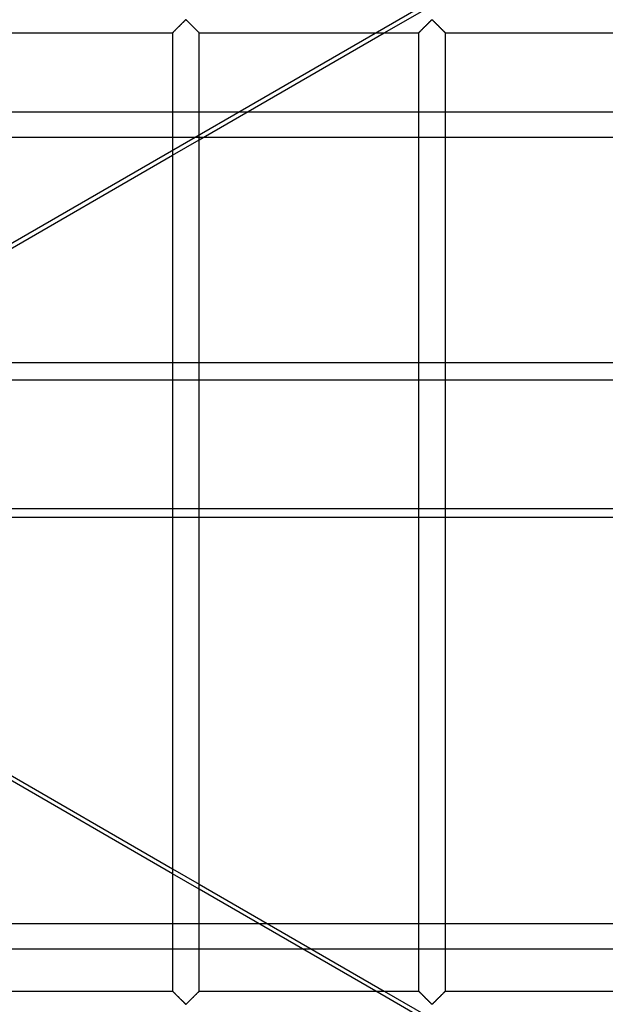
# Model space of a CAD drawing. Header units: millimetres. Extents: x -572 to 572, y -572 to 572.
# Tile 46 of 59: x 245 to 354, y -92 to 92. Entities that reach past the tile are written whole.
import ezdxf

# ---------------------------------------------------------------- set-up
doc = ezdxf.new("R2010")
doc.units = ezdxf.units.MM
doc.layers.add('MAIN-1', color=7, linetype='Continuous')
doc.layers.add('MAIN-2', color=7, linetype='Continuous')

msp = doc.modelspace()

# ---------------------------------------------------------------- linework, layer by layer
at = {"layer": 'MAIN-1'}
for p, q in [((273.73, 89.98), (273.84, 90.09)), ((273.84, 90.09), (273.95, 90.2)), ((273.95, 90.2), (274.06, 90.31)), ((274.06, 90.31), (274.18, 90.42)), ((274.18, 90.42), (274.29, 90.54)), ((274.29, 90.54), (274.41, 90.66)), ((274.41, 90.66), (274.53, 90.78)), ((274.53, 90.78), (274.65, 90.9)), ((274.65, 90.9), (274.77, 91.02)), ((274.77, 91.02), (274.89, 91.13)), ((274.89, 91.13), (275, 91.25)), ((275, 91.25), (275.11, 91.36)), ((275.11, 91.36), (275.22, 91.46)), ((275.22, 91.46), (275.32, 91.56)), ((275.32, 91.56), (275.42, 91.66)), ((275.42, 91.66), (275.51, 91.74)), ((275.51, 91.74), (275.62, 91.8)), ((275.62, 91.8), (275.7, 91.77)), ((275.7, 91.77), (275.75, 91.73)), ((275.75, 91.73), (275.81, 91.68)), ((275.81, 91.68), (275.86, 91.63)), ((275.86, 91.63), (275.92, 91.58)), ((275.92, 91.58), (275.97, 91.52)), ((275.97, 91.52), (276.03, 91.46)), ((276.03, 91.46), (276.09, 91.4)), ((276.09, 91.4), (276.16, 91.34)), ((276.16, 91.34), (276.22, 91.28)), ((276.22, 91.28), (276.28, 91.21)), ((276.28, 91.21), (276.35, 91.15)), ((276.35, 91.15), (276.42, 91.08)), ((276.42, 91.08), (276.48, 91.01)), ((276.48, 91.01), (276.55, 90.95)), ((276.55, 90.95), (276.62, 90.88)), ((276.62, 90.88), (276.69, 90.81)), ((276.69, 90.81), (276.76, 90.74)), ((276.76, 90.74), (276.83, 90.67)), ((276.83, 90.67), (276.9, 90.6)), ((276.9, 90.6), (276.96, 90.53)), ((276.96, 90.53), (277.03, 90.47)), ((277.03, 90.47), (277.1, 90.4)), ((277.1, 90.4), (277.17, 90.33)), ((277.17, 90.33), (277.23, 90.27)), ((277.23, 90.27), (277.3, 90.2)), ((277.3, 90.2), (277.36, 90.14)), ((277.36, 90.14), (277.42, 90.08)), ((277.42, 90.08), (277.48, 90.02)), ((277.48, 90.02), (277.54, 89.96)), ((319.67, 89.98), (319.78, 90.09)), ((319.78, 90.09), (319.88, 90.2)), ((319.88, 90.2), (320, 90.31)), ((320, 90.31), (320.11, 90.42)), ((320.11, 90.42), (320.23, 90.54)), ((320.23, 90.54), (320.35, 90.66)), ((320.35, 90.66), (320.47, 90.78)), ((320.47, 90.78), (320.59, 90.9)), ((320.59, 90.9), (320.71, 91.02)), ((320.71, 91.02), (320.83, 91.13)), ((320.83, 91.13), (320.94, 91.25)), ((320.94, 91.25), (321.05, 91.36)), ((321.05, 91.36), (321.16, 91.46)), ((321.16, 91.46), (321.26, 91.56)), ((321.26, 91.56), (321.36, 91.66)), ((321.36, 91.66), (321.45, 91.74)), ((321.45, 91.74), (321.56, 91.8)), ((321.56, 91.8), (321.64, 91.77)), ((321.64, 91.77), (321.69, 91.73)), ((321.69, 91.73), (321.74, 91.68)), ((321.74, 91.68), (321.8, 91.63)), ((321.8, 91.63), (321.85, 91.58)), ((321.85, 91.58), (321.91, 91.52)), ((321.91, 91.52), (321.97, 91.46)), ((321.97, 91.46), (322.03, 91.4)), ((322.03, 91.4), (322.09, 91.34)), ((322.09, 91.34), (322.16, 91.28)), ((322.16, 91.28), (322.22, 91.21)), ((322.22, 91.21), (322.29, 91.15)), ((322.29, 91.15), (322.35, 91.08)), ((322.35, 91.08), (322.42, 91.01)), ((322.42, 91.01), (322.49, 90.95)), ((322.49, 90.95), (322.56, 90.88)), ((322.56, 90.88), (322.63, 90.81)), ((322.63, 90.81), (322.69, 90.74)), ((322.69, 90.74), (322.76, 90.67)), ((322.76, 90.67), (322.83, 90.6)), ((322.83, 90.6), (322.9, 90.53)), ((322.9, 90.53), (322.97, 90.47)), ((322.97, 90.47), (323.04, 90.4)), ((323.04, 90.4), (323.1, 90.33)), ((323.1, 90.33), (323.17, 90.27)), ((323.17, 90.27), (323.23, 90.2)), ((323.23, 90.2), (323.3, 90.14)), ((323.3, 90.14), (323.36, 90.08)), ((323.36, 90.08), (323.42, 90.02)), ((323.42, 90.02), (323.48, 89.96)), ((232.19, 89.38), (273.13, 89.38)), ((273.13, 89.38), (273.15, 89.4)), ((273.13, 89.38), (273.13, -89.38)), ((273.13, 89.38), (273.13, 89.38)), ((273.15, 89.4), (273.19, 89.44)), ((273.19, 89.44), (273.23, 89.48)), ((273.23, 89.48), (273.29, 89.54)), ((273.29, 89.54), (273.36, 89.61)), ((273.36, 89.61), (273.45, 89.69)), ((273.45, 89.69), (273.53, 89.78)), ((273.53, 89.78), (273.63, 89.88)), ((273.63, 89.88), (273.73, 89.98)), ((277.54, 89.96), (277.6, 89.9)), ((277.6, 89.9), (277.66, 89.84)), ((277.66, 89.84), (277.71, 89.79)), ((277.71, 89.79), (277.76, 89.74)), ((277.76, 89.74), (277.81, 89.69)), ((277.81, 89.69), (277.86, 89.64)), ((277.86, 89.64), (277.9, 89.59)), ((277.9, 89.59), (277.94, 89.55)), ((277.94, 89.55), (277.98, 89.52)), ((277.98, 89.52), (278.01, 89.48)), ((278.01, 89.48), (278.04, 89.46)), ((278.04, 89.46), (278.07, 89.43)), ((278.07, 89.43), (278.09, 89.41)), ((278.09, 89.41), (278.1, 89.4)), ((278.1, 89.4), (278.11, 89.38)), ((278.11, 89.38), (278.12, 89.38)), ((278.12, -89.38), (278.12, 89.38)), ((278.12, 69.45), (312.63, 89.38)), ((278.12, 89.38), (278.12, 89.38)), ((278.12, 89.38), (319.06, 89.38)), ((319.06, 89.38), (319.06, -89.38)), ((319.06, 89.38), (319.07, 89.38)), ((319.07, 89.38), (319.09, 89.4)), ((319.09, 89.4), (319.13, 89.44)), ((319.13, 89.44), (319.17, 89.48)), ((319.17, 89.48), (319.23, 89.54)), ((319.23, 89.54), (319.3, 89.61)), ((319.3, 89.61), (319.38, 89.69)), ((319.38, 89.69), (319.47, 89.78)), ((319.47, 89.78), (319.57, 89.88)), ((319.57, 89.88), (319.67, 89.98)), ((323.48, 89.96), (323.54, 89.9)), ((323.54, 89.9), (323.59, 89.84)), ((323.59, 89.84), (323.65, 89.79)), ((323.65, 89.79), (323.7, 89.74)), ((323.7, 89.74), (323.75, 89.69)), ((323.75, 89.69), (323.8, 89.64)), ((323.8, 89.64), (323.84, 89.59)), ((323.84, 89.59), (323.88, 89.55)), ((323.88, 89.55), (323.92, 89.52)), ((323.92, 89.52), (323.95, 89.48)), ((323.95, 89.48), (323.98, 89.46)), ((323.98, 89.46), (324, 89.43)), ((324, 89.43), (324.03, 89.41)), ((324.03, 89.41), (324.04, 89.4)), ((324.04, 89.4), (324.05, 89.38)), ((324.05, 89.38), (324.06, 89.38)), ((324.06, -89.38), (324.06, 89.38)), ((324.06, 89.38), (324.06, 89.38)), ((324.06, 89.38), (365, 89.38)), ((287.1, 74.64), (319.06, 74.64)), ((324.06, 74.64), (365, 74.64)), ((319.06, 69.88), (278.86, 69.88)), ((365, 69.88), (324.06, 69.88)), ((232.19, 42.93), (273.13, 66.57)), ((232.19, 24.63), (273.13, 24.63)), ((278.12, 24.63), (319.06, 24.63)), ((324.06, 24.63), (365, 24.63)), ((273.13, 0.58), (232.19, 0.58)), ((319.06, 0.58), (278.12, 0.58)), ((365, 0.58), (324.06, 0.58)), ((232.19, -0.96), (273.13, -0.96)), ((278.12, -0.96), (319.06, -0.96)), ((324.06, -0.96), (365, -0.96)), ((232.19, -42.93), (273.13, -66.57)), ((273.13, -67.47), (232.19, -43.84)), ((278.12, -69.45), (312.63, -89.38)), ((311.06, -89.38), (278.12, -70.36)), ((290.83, -76.79), (319.06, -76.79)), ((324.06, -76.79), (365, -76.79)), ((319.06, -81.55), (299.07, -81.55)), ((365, -81.55), (324.06, -81.55)), ((232.19, -89.38), (273.13, -89.38)), ((273.14, -89.38), (273.13, -89.38)), ((273.13, -89.38), (273.13, -89.38)), ((273.15, -89.4), (273.14, -89.38)), ((273.16, -89.41), (273.15, -89.4)), ((273.18, -89.43), (273.16, -89.41)), ((273.21, -89.46), (273.18, -89.43)), ((273.24, -89.48), (273.21, -89.46)), ((273.27, -89.52), (273.24, -89.48)), ((273.31, -89.55), (273.27, -89.52)), ((273.35, -89.59), (273.31, -89.55)), ((273.39, -89.64), (273.35, -89.59)), ((273.44, -89.69), (273.39, -89.64)), ((273.49, -89.74), (273.44, -89.69)), ((273.54, -89.79), (273.49, -89.74)), ((273.59, -89.84), (273.54, -89.79)), ((273.65, -89.9), (273.59, -89.84)), ((273.71, -89.96), (273.65, -89.9)), ((273.77, -90.02), (273.71, -89.96)), ((277.52, -89.98), (277.41, -90.09)), ((277.62, -89.88), (277.52, -89.98)), ((277.72, -89.78), (277.62, -89.88)), ((277.8, -89.69), (277.72, -89.78)), ((277.89, -89.61), (277.8, -89.69)), ((277.96, -89.54), (277.89, -89.61)), ((278.02, -89.48), (277.96, -89.54)), ((278.06, -89.44), (278.02, -89.48)), ((278.1, -89.4), (278.06, -89.44)), ((278.12, -89.38), (278.1, -89.4)), ((278.12, -89.38), (278.12, -89.38)), ((278.12, -89.38), (319.06, -89.38)), ((319.07, -89.38), (319.06, -89.38)), ((319.08, -89.4), (319.07, -89.38)), ((319.07, -89.38), (319.07, -89.38)), ((319.1, -89.41), (319.08, -89.4)), ((319.12, -89.43), (319.1, -89.41)), ((319.14, -89.46), (319.12, -89.43)), ((319.17, -89.48), (319.14, -89.46)), ((319.21, -89.52), (319.17, -89.48)), ((319.24, -89.55), (319.21, -89.52)), ((319.28, -89.59), (319.24, -89.55)), ((319.33, -89.64), (319.28, -89.59)), ((319.37, -89.69), (319.33, -89.64)), ((319.42, -89.74), (319.37, -89.69)), ((319.48, -89.79), (319.42, -89.74)), ((319.53, -89.84), (319.48, -89.79)), ((319.59, -89.9), (319.53, -89.84)), ((319.65, -89.96), (319.59, -89.9)), ((319.71, -90.02), (319.65, -89.96)), ((323.45, -89.98), (323.35, -90.09)), ((323.56, -89.88), (323.45, -89.98)), ((323.65, -89.78), (323.56, -89.88)), ((323.74, -89.69), (323.65, -89.78)), ((323.82, -89.61), (323.74, -89.69)), ((323.89, -89.54), (323.82, -89.61)), ((323.95, -89.48), (323.89, -89.54)), ((324, -89.44), (323.95, -89.48)), ((324.03, -89.4), (324, -89.44)), ((324.05, -89.38), (324.03, -89.4)), ((324.06, -89.38), (324.05, -89.38)), ((324.06, -89.38), (365, -89.38)), ((273.83, -90.08), (273.77, -90.02)), ((273.89, -90.14), (273.83, -90.08)), ((273.95, -90.2), (273.89, -90.14)), ((274.02, -90.27), (273.95, -90.2)), ((274.08, -90.33), (274.02, -90.27)), ((274.15, -90.4), (274.08, -90.33)), ((274.22, -90.47), (274.15, -90.4)), ((274.29, -90.53), (274.22, -90.47)), ((274.35, -90.6), (274.29, -90.53)), ((274.42, -90.67), (274.35, -90.6)), ((274.49, -90.74), (274.42, -90.67)), ((274.56, -90.81), (274.49, -90.74)), ((274.63, -90.88), (274.56, -90.81)), ((274.7, -90.95), (274.63, -90.88)), ((274.77, -91.01), (274.7, -90.95)), ((274.83, -91.08), (274.77, -91.01)), ((274.9, -91.15), (274.83, -91.08)), ((274.97, -91.21), (274.9, -91.15)), ((275.03, -91.28), (274.97, -91.21)), ((275.09, -91.34), (275.03, -91.28)), ((275.16, -91.4), (275.09, -91.34)), ((275.22, -91.46), (275.16, -91.4)), ((275.28, -91.52), (275.22, -91.46)), ((275.33, -91.58), (275.28, -91.52)), ((275.39, -91.63), (275.33, -91.58)), ((275.44, -91.68), (275.39, -91.63)), ((275.5, -91.73), (275.44, -91.68)), ((275.55, -91.77), (275.5, -91.73)), ((275.62, -91.8), (275.55, -91.77)), ((275.74, -91.74), (275.62, -91.8)), ((275.83, -91.66), (275.74, -91.74)), ((275.93, -91.56), (275.83, -91.66)), ((276.03, -91.46), (275.93, -91.56)), ((276.14, -91.36), (276.03, -91.46)), ((276.25, -91.25), (276.14, -91.36)), ((276.36, -91.13), (276.25, -91.25)), ((276.48, -91.02), (276.36, -91.13)), ((276.6, -90.9), (276.48, -91.02)), ((276.72, -90.78), (276.6, -90.9)), ((276.84, -90.66), (276.72, -90.78)), ((276.96, -90.54), (276.84, -90.66)), ((277.07, -90.42), (276.96, -90.54)), ((277.19, -90.31), (277.07, -90.42)), ((277.3, -90.2), (277.19, -90.31)), ((277.41, -90.09), (277.3, -90.2)), ((319.77, -90.08), (319.71, -90.02)), ((319.83, -90.14), (319.77, -90.08)), ((319.89, -90.2), (319.83, -90.14)), ((319.96, -90.27), (319.89, -90.2)), ((320.02, -90.33), (319.96, -90.27)), ((320.09, -90.4), (320.02, -90.33)), ((320.16, -90.47), (320.09, -90.4)), ((320.22, -90.53), (320.16, -90.47)), ((320.29, -90.6), (320.22, -90.53)), ((320.36, -90.67), (320.29, -90.6)), ((320.43, -90.74), (320.36, -90.67)), ((320.5, -90.81), (320.43, -90.74)), ((320.57, -90.88), (320.5, -90.81)), ((320.64, -90.95), (320.57, -90.88)), ((320.7, -91.01), (320.64, -90.95)), ((320.77, -91.08), (320.7, -91.01)), ((320.84, -91.15), (320.77, -91.08)), ((320.9, -91.21), (320.84, -91.15)), ((320.97, -91.28), (320.9, -91.21)), ((321.03, -91.34), (320.97, -91.28)), ((321.09, -91.4), (321.03, -91.34)), ((321.16, -91.46), (321.09, -91.4)), ((321.21, -91.52), (321.16, -91.46)), ((321.27, -91.58), (321.21, -91.52)), ((321.33, -91.63), (321.27, -91.58)), ((321.38, -91.68), (321.33, -91.63)), ((321.43, -91.73), (321.38, -91.68)), ((321.49, -91.77), (321.43, -91.73)), ((321.56, -91.8), (321.49, -91.77)), ((321.68, -91.74), (321.56, -91.8)), ((321.77, -91.66), (321.68, -91.74)), ((321.87, -91.56), (321.77, -91.66)), ((321.97, -91.46), (321.87, -91.56)), ((322.07, -91.36), (321.97, -91.46)), ((322.19, -91.25), (322.07, -91.36)), ((322.3, -91.13), (322.19, -91.25)), ((322.42, -91.02), (322.3, -91.13)), ((322.53, -90.9), (322.42, -91.02)), ((322.65, -90.78), (322.53, -90.9)), ((322.77, -90.66), (322.65, -90.78)), ((322.89, -90.54), (322.77, -90.66)), ((323.01, -90.42), (322.89, -90.54)), ((323.13, -90.31), (323.01, -90.42)), ((323.24, -90.2), (323.13, -90.31)), ((323.35, -90.09), (323.24, -90.2))]:
    msp.add_line(p, q, dxfattribs=at)
at = {"layer": 'MAIN-2'}
for p, q in [((488.49, 191.81), (130.87, -14.66)), ((312.63, 89.38), (324.06, 95.98)), ((273.78, 90.03), (273.7, 89.95)), ((273.87, 90.12), (273.78, 90.03)), ((273.96, 90.21), (273.87, 90.12)), ((274.05, 90.3), (273.96, 90.21)), ((274.14, 90.39), (274.05, 90.3)), ((274.24, 90.48), (274.14, 90.39)), ((274.33, 90.58), (274.24, 90.48)), ((274.43, 90.68), (274.33, 90.58)), ((274.52, 90.77), (274.43, 90.68)), ((274.62, 90.87), (274.52, 90.77)), ((274.72, 90.96), (274.62, 90.87)), ((274.81, 91.06), (274.72, 90.96)), ((274.9, 91.15), (274.81, 91.06)), ((275, 91.24), (274.9, 91.15)), ((275.09, 91.33), (275, 91.24)), ((275.17, 91.42), (275.09, 91.33)), ((275.26, 91.5), (275.17, 91.42)), ((275.34, 91.58), (275.26, 91.5)), ((275.42, 91.66), (275.34, 91.58)), ((275.49, 91.72), (275.42, 91.66)), ((275.57, 91.79), (275.49, 91.72)), ((275.68, 91.79), (275.57, 91.79)), ((275.76, 91.72), (275.68, 91.79)), ((275.83, 91.66), (275.76, 91.72)), ((275.91, 91.58), (275.83, 91.66)), ((275.99, 91.5), (275.91, 91.58)), ((276.08, 91.42), (275.99, 91.5)), ((276.16, 91.33), (276.08, 91.42)), ((276.25, 91.24), (276.16, 91.33)), ((276.35, 91.15), (276.25, 91.24)), ((276.44, 91.06), (276.35, 91.15)), ((276.53, 90.96), (276.44, 91.06)), ((276.63, 90.87), (276.53, 90.96)), ((276.73, 90.77), (276.63, 90.87)), ((276.82, 90.68), (276.73, 90.77)), ((276.92, 90.58), (276.82, 90.68)), ((277.01, 90.48), (276.92, 90.58)), ((277.11, 90.39), (277.01, 90.48)), ((277.2, 90.3), (277.11, 90.39)), ((277.29, 90.21), (277.2, 90.3)), ((277.38, 90.12), (277.29, 90.21)), ((277.47, 90.03), (277.38, 90.12)), ((277.55, 89.95), (277.47, 90.03)), ((319.72, 90.03), (319.64, 89.95)), ((319.81, 90.12), (319.72, 90.03)), ((319.89, 90.21), (319.81, 90.12)), ((319.98, 90.3), (319.89, 90.21)), ((320.08, 90.39), (319.98, 90.3)), ((320.17, 90.48), (320.08, 90.39)), ((320.27, 90.58), (320.17, 90.48)), ((320.37, 90.68), (320.27, 90.58)), ((320.46, 90.77), (320.37, 90.68)), ((320.56, 90.87), (320.46, 90.77)), ((320.65, 90.96), (320.56, 90.87)), ((320.75, 91.06), (320.65, 90.96)), ((320.84, 91.15), (320.75, 91.06)), ((320.93, 91.24), (320.84, 91.15)), ((321.02, 91.33), (320.93, 91.24)), ((321.11, 91.42), (321.02, 91.33)), ((321.2, 91.5), (321.11, 91.42)), ((321.28, 91.58), (321.2, 91.5)), ((321.35, 91.66), (321.28, 91.58)), ((321.43, 91.72), (321.35, 91.66)), ((321.51, 91.79), (321.43, 91.72)), ((321.62, 91.79), (321.51, 91.79)), ((321.7, 91.72), (321.62, 91.79)), ((321.77, 91.66), (321.7, 91.72)), ((321.85, 91.58), (321.77, 91.66)), ((321.93, 91.5), (321.85, 91.58)), ((322.01, 91.42), (321.93, 91.5)), ((322.1, 91.33), (322.01, 91.42)), ((322.19, 91.24), (322.1, 91.33)), ((322.28, 91.15), (322.19, 91.24)), ((322.38, 91.06), (322.28, 91.15)), ((322.47, 90.96), (322.38, 91.06)), ((322.57, 90.87), (322.47, 90.96)), ((322.66, 90.77), (322.57, 90.87)), ((322.76, 90.68), (322.66, 90.77)), ((322.86, 90.58), (322.76, 90.68)), ((322.95, 90.48), (322.86, 90.58)), ((323.05, 90.39), (322.95, 90.48)), ((323.14, 90.3), (323.05, 90.39)), ((323.23, 90.21), (323.14, 90.3)), ((323.32, 90.12), (323.23, 90.21)), ((323.4, 90.03), (323.32, 90.12)), ((323.49, 89.95), (323.4, 90.03)), ((273.14, 89.39), (273.13, 89.38)), ((273.13, 89.38), (273.13, 89.38)), ((273.17, 89.42), (273.14, 89.39)), ((273.2, 89.45), (273.17, 89.42)), ((273.24, 89.49), (273.2, 89.45)), ((273.28, 89.53), (273.24, 89.49)), ((273.34, 89.59), (273.28, 89.53)), ((273.4, 89.65), (273.34, 89.59)), ((273.47, 89.72), (273.4, 89.65)), ((273.54, 89.79), (273.47, 89.72)), ((273.62, 89.87), (273.54, 89.79)), ((273.7, 89.95), (273.62, 89.87)), ((277.63, 89.87), (277.55, 89.95)), ((277.71, 89.79), (277.63, 89.87)), ((277.78, 89.72), (277.71, 89.79)), ((277.85, 89.65), (277.78, 89.72)), ((277.91, 89.59), (277.85, 89.65)), ((277.97, 89.53), (277.91, 89.59)), ((278.01, 89.49), (277.97, 89.53)), ((278.05, 89.45), (278.01, 89.49)), ((278.08, 89.42), (278.05, 89.45)), ((278.11, 89.39), (278.08, 89.42)), ((278.12, 89.38), (278.11, 89.39)), ((278.12, 89.38), (278.12, 89.38)), ((319.07, 89.38), (319.06, 89.38)), ((319.08, 89.39), (319.07, 89.38)), ((319.1, 89.42), (319.08, 89.39)), ((319.13, 89.45), (319.1, 89.42)), ((319.17, 89.49), (319.13, 89.45)), ((319.22, 89.53), (319.17, 89.49)), ((319.28, 89.59), (319.22, 89.53)), ((319.34, 89.65), (319.28, 89.59)), ((319.4, 89.72), (319.34, 89.65)), ((319.48, 89.79), (319.4, 89.72)), ((319.56, 89.87), (319.48, 89.79)), ((319.64, 89.95), (319.56, 89.87)), ((323.57, 89.87), (323.49, 89.95)), ((323.65, 89.79), (323.57, 89.87)), ((323.72, 89.72), (323.65, 89.79)), ((323.79, 89.65), (323.72, 89.72)), ((323.85, 89.59), (323.79, 89.65)), ((323.9, 89.53), (323.85, 89.59)), ((323.95, 89.49), (323.9, 89.53)), ((323.99, 89.45), (323.95, 89.49)), ((324.02, 89.42), (323.99, 89.45)), ((324.04, 89.39), (324.02, 89.42)), ((324.06, 89.38), (324.04, 89.39)), ((324.06, 89.38), (324.06, 89.38)), ((-289.61, 74.64), (287.1, 74.64)), ((319.06, 74.64), (324.06, 74.64)), ((278.86, 69.88), (-278.86, 69.88)), ((324.06, 69.88), (319.06, 69.88)), ((273.13, 66.57), (278.12, 69.45)), ((527.5, 27.84), (-527.5, 27.84)), ((273.13, 24.63), (278.12, 24.63)), ((319.06, 24.63), (324.06, 24.63)), ((278.12, 0.58), (273.13, 0.58)), ((324.06, 0.58), (319.06, 0.58)), ((273.13, -0.96), (278.12, -0.96)), ((319.06, -0.96), (324.06, -0.96)), ((273.13, -66.57), (278.12, -69.45)), ((278.12, -70.36), (273.13, -67.47)), ((-290.83, -76.79), (290.83, -76.79)), ((319.06, -76.79), (324.06, -76.79)), ((299.07, -81.55), (-299.07, -81.55)), ((324.06, -81.55), (319.06, -81.55)), ((273.13, -89.38), (273.13, -89.38)), ((273.13, -89.38), (273.14, -89.39)), ((273.14, -89.39), (273.17, -89.42)), ((273.17, -89.42), (273.2, -89.45)), ((273.2, -89.45), (273.24, -89.49)), ((273.24, -89.49), (273.28, -89.53)), ((273.28, -89.53), (273.34, -89.59)), ((273.34, -89.59), (273.4, -89.65)), ((273.4, -89.65), (273.47, -89.72)), ((273.47, -89.72), (273.54, -89.79)), ((273.54, -89.79), (273.62, -89.87)), ((273.62, -89.87), (273.7, -89.95)), ((273.7, -89.95), (273.78, -90.03)), ((277.47, -90.03), (277.55, -89.95)), ((277.55, -89.95), (277.63, -89.87)), ((277.63, -89.87), (277.71, -89.79)), ((277.71, -89.79), (277.78, -89.72)), ((277.78, -89.72), (277.85, -89.65)), ((277.85, -89.65), (277.91, -89.59)), ((277.91, -89.59), (277.97, -89.53)), ((277.97, -89.53), (278.01, -89.49)), ((278.01, -89.49), (278.05, -89.45)), ((278.05, -89.45), (278.08, -89.42)), ((278.08, -89.42), (278.11, -89.39)), ((278.11, -89.39), (278.12, -89.38)), ((278.12, -89.38), (278.12, -89.38)), ((324.06, -96.88), (311.06, -89.38)), ((312.63, -89.38), (324.06, -95.98)), ((319.06, -89.38), (319.07, -89.38)), ((319.07, -89.38), (319.08, -89.39)), ((319.08, -89.39), (319.1, -89.42)), ((319.1, -89.42), (319.13, -89.45)), ((319.13, -89.45), (319.17, -89.49)), ((319.17, -89.49), (319.22, -89.53)), ((319.22, -89.53), (319.28, -89.59)), ((319.28, -89.59), (319.34, -89.65)), ((319.34, -89.65), (319.4, -89.72)), ((319.4, -89.72), (319.48, -89.79)), ((319.48, -89.79), (319.56, -89.87)), ((319.56, -89.87), (319.64, -89.95)), ((319.64, -89.95), (319.72, -90.03)), ((323.4, -90.03), (323.49, -89.95)), ((323.49, -89.95), (323.57, -89.87)), ((323.57, -89.87), (323.65, -89.79)), ((323.65, -89.79), (323.72, -89.72)), ((323.72, -89.72), (323.79, -89.65)), ((323.79, -89.65), (323.85, -89.59)), ((323.85, -89.59), (323.9, -89.53)), ((323.9, -89.53), (323.95, -89.49)), ((323.95, -89.49), (323.99, -89.45)), ((323.99, -89.45), (324.02, -89.42)), ((324.02, -89.42), (324.04, -89.39)), ((324.04, -89.39), (324.06, -89.38)), ((324.06, -89.38), (324.06, -89.38)), ((273.78, -90.03), (273.87, -90.12)), ((273.87, -90.12), (273.96, -90.21)), ((273.96, -90.21), (274.05, -90.3)), ((274.05, -90.3), (274.14, -90.39)), ((274.14, -90.39), (274.24, -90.48)), ((274.24, -90.48), (274.33, -90.58)), ((274.33, -90.58), (274.43, -90.68)), ((274.43, -90.68), (274.52, -90.77)), ((274.52, -90.77), (274.62, -90.87)), ((274.62, -90.87), (274.72, -90.96)), ((274.72, -90.96), (274.81, -91.06)), ((274.81, -91.06), (274.9, -91.15)), ((274.9, -91.15), (275, -91.24)), ((275, -91.24), (275.09, -91.33)), ((275.09, -91.33), (275.17, -91.42)), ((275.17, -91.42), (275.26, -91.5)), ((275.26, -91.5), (275.34, -91.58)), ((275.34, -91.58), (275.42, -91.66)), ((275.42, -91.66), (275.49, -91.72)), ((275.49, -91.72), (275.57, -91.79)), ((275.57, -91.79), (275.68, -91.79)), ((275.68, -91.79), (275.76, -91.72)), ((275.76, -91.72), (275.83, -91.66)), ((275.83, -91.66), (275.91, -91.58)), ((275.91, -91.58), (275.99, -91.5)), ((275.99, -91.5), (276.08, -91.42)), ((276.08, -91.42), (276.16, -91.33)), ((276.16, -91.33), (276.25, -91.24)), ((276.25, -91.24), (276.35, -91.15)), ((276.35, -91.15), (276.44, -91.06)), ((276.44, -91.06), (276.53, -90.96)), ((276.53, -90.96), (276.63, -90.87)), ((276.63, -90.87), (276.73, -90.77)), ((276.73, -90.77), (276.82, -90.68)), ((276.82, -90.68), (276.92, -90.58)), ((276.92, -90.58), (277.01, -90.48)), ((277.01, -90.48), (277.11, -90.39)), ((277.11, -90.39), (277.2, -90.3)), ((277.2, -90.3), (277.29, -90.21)), ((277.29, -90.21), (277.38, -90.12)), ((277.38, -90.12), (277.47, -90.03)), ((319.72, -90.03), (319.81, -90.12)), ((319.81, -90.12), (319.89, -90.21)), ((319.89, -90.21), (319.98, -90.3)), ((319.98, -90.3), (320.08, -90.39)), ((320.08, -90.39), (320.17, -90.48)), ((320.17, -90.48), (320.27, -90.58)), ((320.27, -90.58), (320.37, -90.68)), ((320.37, -90.68), (320.46, -90.77)), ((320.46, -90.77), (320.56, -90.87)), ((320.56, -90.87), (320.65, -90.96)), ((320.65, -90.96), (320.75, -91.06)), ((320.75, -91.06), (320.84, -91.15)), ((320.84, -91.15), (320.93, -91.24)), ((320.93, -91.24), (321.02, -91.33)), ((321.02, -91.33), (321.11, -91.42)), ((321.11, -91.42), (321.2, -91.5)), ((321.2, -91.5), (321.28, -91.58)), ((321.28, -91.58), (321.35, -91.66)), ((321.35, -91.66), (321.43, -91.72)), ((321.43, -91.72), (321.51, -91.79)), ((321.51, -91.79), (321.62, -91.79)), ((321.62, -91.79), (321.7, -91.72)), ((321.7, -91.72), (321.77, -91.66)), ((321.77, -91.66), (321.85, -91.58)), ((321.85, -91.58), (321.93, -91.5)), ((321.93, -91.5), (322.01, -91.42)), ((322.01, -91.42), (322.1, -91.33)), ((322.1, -91.33), (322.19, -91.24)), ((322.19, -91.24), (322.28, -91.15)), ((322.28, -91.15), (322.38, -91.06)), ((322.38, -91.06), (322.47, -90.96)), ((322.47, -90.96), (322.57, -90.87)), ((322.57, -90.87), (322.66, -90.77)), ((322.66, -90.77), (322.76, -90.68)), ((322.76, -90.68), (322.86, -90.58)), ((322.86, -90.58), (322.95, -90.48)), ((322.95, -90.48), (323.05, -90.39)), ((323.05, -90.39), (323.14, -90.3)), ((323.14, -90.3), (323.23, -90.21)), ((323.23, -90.21), (323.32, -90.12)), ((323.32, -90.12), (323.4, -90.03))]:
    msp.add_line(p, q, dxfattribs=at)

doc.saveas('drawing.dxf')
